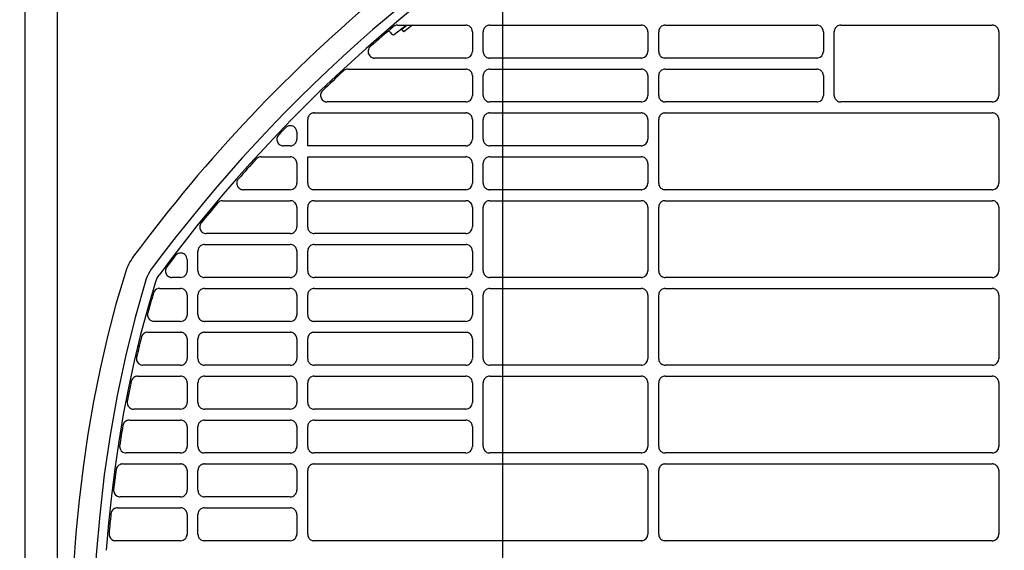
# Model space of a CAD drawing. Header units: millimetres. Extents: x -165365 to -33565, y 7406 to 103342.
# Tile 228 of 256: x -81183 to -80958, y 25519 to 25640. Entities that reach past the tile are written whole.
import ezdxf

# ---------------------------------------------------------------- set-up
doc = ezdxf.new("R2010")
doc.units = ezdxf.units.MM
doc.header["$MEASUREMENT"] = 0
doc.linetypes.add('ACAD_ISO03W100', pattern=[150, 60, -90])
for name, color, linetype in [('DETAIL', 5, 'Continuous'), ('ELEK CIENKIE', 80, 'Continuous'), ('HVAC_CT_opisy', 3, 'Continuous')]:
    doc.layers.add(name, color=color, linetype=linetype)

# ---------------------------------------------------------------- blocks, each defined once
blk = doc.blocks.new('A$C67C8A0BA')
at = {"layer": 'DETAIL', "color": 3, "linetype": 'Continuous'}
for p, q in [((616.6, 737.4), (616.6, 4)), ((624, 4), (624, 737.4)), ((700.86, 627.37), (703.52, 629.45)), ((701.51, 629.45), (717.08, 629.45)), ((702.48, 628.55), (703.63, 629.45)), ((702.97, 627.92), (702.48, 628.55)), ((704.92, 629.45), (702.97, 627.92)), ((722.53, 629.45), (757.08, 629.45)), ((762.53, 629.45), (797.08, 629.45)), ((802.53, 629.45), (837.07, 629.45)), ((699.87, 627.84), (700.16, 627.46)), ((718.57, 627.95), (718.57, 623.45)), ((721.04, 623.44), (721.04, 627.96)), ((758.57, 627.95), (758.57, 623.45)), ((761.04, 623.44), (761.04, 627.96)), ((798.57, 627.95), (798.57, 623.45)), ((801.04, 613.44), (801.04, 627.96)), ((838.56, 627.95), (838.56, 613.44)), ((717.07, 621.95), (696.3, 621.95)), ((757.07, 621.95), (722.54, 621.95)), ((797.07, 621.95), (762.54, 621.95)), ((690.24, 619.45), (717.08, 619.45)), ((722.53, 619.45), (757.08, 619.44)), ((762.53, 619.44), (797.08, 619.44)), ((718.57, 617.95), (718.57, 613.45)), ((721.04, 613.44), (721.04, 617.96)), ((758.57, 617.95), (758.57, 613.44)), ((761.04, 613.44), (761.04, 617.95)), ((798.57, 617.95), (798.57, 613.44)), ((717.07, 611.95), (685.47, 611.95)), ((757.07, 611.95), (722.54, 611.95)), ((797.07, 611.95), (762.54, 611.95)), ((837.07, 611.95), (802.54, 611.95)), ((682.53, 609.45), (717.08, 609.45)), ((722.53, 609.45), (757.08, 609.45)), ((762.53, 609.45), (837.07, 609.45)), ((681.04, 601.95), (681.04, 607.96)), ((718.57, 607.95), (718.57, 603.45)), ((721.04, 603.44), (721.04, 607.96)), ((758.57, 607.95), (758.57, 603.45)), ((761.04, 593.44), (761.04, 607.96)), ((838.56, 607.95), (838.56, 593.44)), ((678.57, 605.04), (678.57, 603.45)), ((677.07, 601.95), (675.54, 601.95)), ((717.07, 601.95), (681.04, 601.95)), ((757.07, 601.95), (722.54, 601.95)), ((670.42, 599.45), (677.08, 599.45)), ((681.04, 599.45), (717.08, 599.45)), ((681.04, 593.44), (681.04, 599.45)), ((722.53, 599.45), (757.08, 599.44)), ((678.57, 597.95), (678.57, 593.45)), ((718.57, 597.95), (718.57, 593.45)), ((721.04, 593.44), (721.04, 597.96)), ((758.57, 597.95), (758.57, 593.44)), ((677.07, 591.95), (666.39, 591.95)), ((717.07, 591.95), (682.54, 591.95)), ((757.07, 591.95), (722.54, 591.95)), ((837.07, 591.95), (762.54, 591.95)), ((661.66, 589.45), (677.08, 589.45)), ((678.57, 587.95), (678.57, 583.45)), ((681.04, 583.44), (681.04, 587.96)), ((682.53, 589.45), (717.08, 589.45)), ((718.57, 587.95), (718.57, 583.45)), ((721.04, 573.44), (721.04, 587.96)), ((722.53, 589.45), (757.08, 589.45)), ((758.57, 587.95), (758.57, 573.45)), ((761.04, 573.44), (761.04, 587.96)), ((762.53, 589.45), (837.07, 589.45)), ((838.56, 587.95), (838.56, 573.44)), ((677.07, 581.95), (657.93, 581.95)), ((717.07, 581.95), (682.54, 581.95)), ((657.53, 579.45), (677.08, 579.45)), ((682.53, 579.45), (717.08, 579.45)), ((656.04, 573.44), (656.04, 577.96)), ((678.57, 577.95), (678.57, 573.45)), ((681.04, 573.44), (681.04, 577.96)), ((718.57, 577.95), (718.57, 573.45)), ((653.57, 576.01), (653.57, 573.45)), ((652.07, 571.95), (650.12, 571.95)), ((677.07, 571.95), (657.54, 571.95)), ((717.07, 571.95), (682.54, 571.95)), ((757.07, 571.95), (722.54, 571.95)), ((837.07, 571.95), (762.54, 571.95)), ((647.34, 569.45), (652.08, 569.45)), ((653.57, 567.95), (653.57, 563.45)), ((656.04, 563.44), (656.04, 567.96)), ((657.53, 569.45), (677.08, 569.45)), ((678.57, 567.95), (678.57, 563.45)), ((681.04, 563.44), (681.04, 567.96)), ((682.53, 569.45), (717.07, 569.45)), ((718.57, 567.95), (718.57, 563.45)), ((721.04, 553.44), (721.04, 567.96)), ((722.53, 569.45), (757.08, 569.45)), ((758.57, 567.95), (758.57, 553.45)), ((761.04, 553.44), (761.04, 567.96)), ((762.53, 569.45), (837.07, 569.45)), ((838.56, 567.95), (838.56, 553.44)), ((652.07, 561.95), (646.04, 561.95)), ((677.07, 561.95), (657.54, 561.95)), ((717.07, 561.95), (682.54, 561.95)), ((644.59, 559.45), (652.08, 559.45)), ((657.53, 559.45), (677.08, 559.45)), ((682.53, 559.45), (717.07, 559.45)), ((653.57, 557.95), (653.57, 553.45)), ((656.04, 553.44), (656.04, 557.96)), ((678.57, 557.95), (678.57, 553.45)), ((681.04, 553.44), (681.04, 557.96)), ((718.57, 557.95), (718.57, 553.45)), ((652.07, 551.95), (643.5, 551.95)), ((677.07, 551.95), (657.54, 551.95)), ((717.07, 551.95), (682.54, 551.95)), ((757.07, 551.95), (722.54, 551.95)), ((837.07, 551.95), (762.54, 551.95)), ((642.29, 549.45), (652.08, 549.45)), ((653.57, 547.95), (653.57, 543.45)), ((656.04, 543.44), (656.04, 547.96)), ((657.53, 549.45), (677.08, 549.45)), ((678.57, 547.95), (678.57, 543.45)), ((681.04, 543.44), (681.04, 547.96)), ((682.53, 549.45), (717.07, 549.45)), ((718.57, 547.95), (718.57, 543.45)), ((721.04, 533.44), (721.04, 547.96)), ((722.53, 549.45), (757.07, 549.45)), ((758.57, 547.95), (758.57, 533.45)), ((761.04, 533.44), (761.04, 547.96)), ((762.53, 549.45), (837.07, 549.45)), ((838.56, 547.95), (838.56, 533.44)), ((652.07, 541.95), (641.39, 541.95)), ((677.07, 541.95), (657.54, 541.95)), ((717.07, 541.95), (682.54, 541.95)), ((640.41, 539.45), (652.08, 539.45)), ((657.53, 539.45), (677.08, 539.45)), ((682.53, 539.45), (717.07, 539.45)), ((653.57, 537.95), (653.57, 533.45)), ((656.04, 533.44), (656.04, 537.96)), ((678.57, 537.95), (678.57, 533.45)), ((681.04, 533.44), (681.04, 537.96)), ((718.57, 537.95), (718.57, 533.45)), ((652.07, 531.95), (639.68, 531.95)), ((677.07, 531.95), (657.54, 531.95)), ((717.07, 531.95), (682.54, 531.95)), ((757.07, 531.95), (722.54, 531.95)), ((837.07, 531.95), (762.54, 531.95)), ((638.89, 529.45), (652.08, 529.45)), ((653.57, 527.95), (653.57, 523.45)), ((656.04, 523.44), (656.04, 527.96)), ((657.53, 529.45), (677.08, 529.45)), ((678.57, 527.95), (678.57, 523.45)), ((681.04, 513.44), (681.04, 527.96)), ((682.53, 529.45), (757.07, 529.45)), ((758.57, 527.95), (758.57, 513.45)), ((761.04, 513.44), (761.04, 527.96)), ((762.53, 529.45), (837.07, 529.45)), ((838.56, 527.95), (838.56, 513.44)), ((652.07, 521.95), (638.31, 521.95)), ((677.07, 521.95), (657.54, 521.95)), ((637.7, 519.45), (637.69, 519.45)), ((637.7, 519.45), (652.08, 519.45)), ((657.53, 519.45), (677.08, 519.45)), ((653.57, 517.95), (653.57, 513.45)), ((656.04, 513.44), (656.04, 517.96)), ((678.57, 517.95), (678.57, 513.45)), ((652.07, 511.95), (637.27, 511.95)), ((677.07, 511.95), (657.54, 511.95)), ((757.07, 511.95), (682.54, 511.95)), ((837.07, 511.95), (762.54, 511.95))]:
    blk.add_line(p, q, dxfattribs=at)
for points in [[(718.57, 627.95), (718.55, 628.16), (718.51, 628.37), (718.43, 628.56), (718.34, 628.75), (718.21, 628.92), (718.06, 629.07), (717.9, 629.2), (717.71, 629.3), (717.51, 629.38), (717.31, 629.43)], [(722.3, 629.43), (722.09, 629.38), (721.9, 629.31), (721.71, 629.2), (721.54, 629.08), (721.4, 628.93), (721.27, 628.76), (721.17, 628.57), (721.1, 628.37), (721.06, 628.17), (721.04, 627.96)], [(758.57, 627.95), (758.55, 628.16), (758.51, 628.37), (758.43, 628.56), (758.33, 628.75), (758.21, 628.92), (758.06, 629.07), (757.9, 629.2), (757.71, 629.3), (757.51, 629.38), (757.31, 629.43)], [(762.3, 629.43), (762.09, 629.38), (761.9, 629.31), (761.71, 629.2), (761.54, 629.08), (761.4, 628.93), (761.27, 628.76), (761.17, 628.57), (761.1, 628.37), (761.06, 628.17), (761.04, 627.96)], [(798.57, 627.95), (798.55, 628.16), (798.51, 628.37), (798.43, 628.56), (798.33, 628.75), (798.21, 628.92), (798.06, 629.07), (797.89, 629.2), (797.71, 629.3), (797.51, 629.38), (797.31, 629.43)], [(802.3, 629.43), (802.09, 629.38), (801.89, 629.31), (801.71, 629.2), (801.54, 629.07), (801.4, 628.92), (801.27, 628.76), (801.17, 628.57), (801.1, 628.37), (801.05, 628.17), (801.04, 627.96)], [(838.56, 627.95), (838.55, 628.16), (838.51, 628.37), (838.43, 628.57), (838.33, 628.75), (838.21, 628.92), (838.06, 629.07), (837.89, 629.2), (837.71, 629.3), (837.51, 629.38), (837.31, 629.43)], [(695.14, 624.39), (694.99, 624.17), (694.88, 623.93), (694.82, 623.68), (694.8, 623.41), (694.83, 623.15), (694.9, 622.89), (695.02, 622.66), (695.18, 622.45), (695.37, 622.27), (695.59, 622.12)], [(721.04, 623.44), (721.06, 623.23), (721.1, 623.02), (721.17, 622.82), (721.27, 622.64), (721.4, 622.47), (721.55, 622.32), (721.72, 622.19), (721.9, 622.09), (722.1, 622.01), (722.3, 621.97)], [(761.04, 623.44), (761.06, 623.23), (761.1, 623.02), (761.17, 622.82), (761.27, 622.64), (761.4, 622.47), (761.55, 622.32), (761.72, 622.19), (761.9, 622.09), (762.1, 622.01), (762.3, 621.97)], [(718.57, 617.95), (718.55, 618.16), (718.51, 618.36), (718.43, 618.56), (718.34, 618.75), (718.21, 618.92), (718.06, 619.07), (717.9, 619.2), (717.71, 619.3), (717.51, 619.38), (717.31, 619.43)], [(722.3, 619.43), (722.09, 619.38), (721.9, 619.3), (721.71, 619.2), (721.54, 619.07), (721.4, 618.92), (721.27, 618.75), (721.17, 618.57), (721.1, 618.37), (721.06, 618.16), (721.04, 617.96)], [(758.57, 617.95), (758.55, 618.16), (758.51, 618.36), (758.43, 618.56), (758.33, 618.75), (758.21, 618.92), (758.06, 619.07), (757.9, 619.2), (757.71, 619.3), (757.51, 619.38), (757.31, 619.43)], [(762.3, 619.43), (762.09, 619.38), (761.9, 619.3), (761.71, 619.2), (761.54, 619.07), (761.4, 618.92), (761.27, 618.75), (761.17, 618.57), (761.1, 618.37), (761.06, 618.16), (761.04, 617.95)], [(798.57, 617.95), (798.55, 618.16), (798.51, 618.36), (798.43, 618.56), (798.33, 618.75), (798.21, 618.92), (798.06, 619.07), (797.89, 619.2), (797.71, 619.3), (797.51, 619.38), (797.31, 619.43)], [(684.28, 614.34), (684.14, 614.12), (684.04, 613.88), (683.99, 613.63), (683.98, 613.37), (684.01, 613.11), (684.09, 612.86), (684.21, 612.63), (684.37, 612.42), (684.57, 612.25), (684.79, 612.11)], [(721.04, 613.44), (721.06, 613.23), (721.1, 613.02), (721.17, 612.82), (721.27, 612.64), (721.4, 612.47), (721.55, 612.32), (721.72, 612.19), (721.9, 612.09), (722.1, 612.01), (722.3, 611.96)], [(761.04, 613.44), (761.06, 613.23), (761.1, 613.02), (761.17, 612.82), (761.27, 612.64), (761.4, 612.47), (761.55, 612.32), (761.72, 612.19), (761.9, 612.09), (762.1, 612.01), (762.3, 611.96)], [(801.04, 613.44), (801.06, 613.23), (801.1, 613.02), (801.17, 612.82), (801.27, 612.64), (801.4, 612.47), (801.55, 612.32), (801.72, 612.19), (801.9, 612.09), (802.1, 612.01), (802.3, 611.96)], [(682.3, 609.43), (682.09, 609.38), (681.9, 609.31), (681.71, 609.2), (681.54, 609.08), (681.4, 608.93), (681.27, 608.76), (681.17, 608.57), (681.1, 608.37), (681.06, 608.17), (681.04, 607.96)], [(718.57, 607.95), (718.55, 608.16), (718.51, 608.37), (718.43, 608.56), (718.34, 608.75), (718.21, 608.92), (718.06, 609.07), (717.9, 609.2), (717.71, 609.3), (717.51, 609.38), (717.31, 609.43)], [(722.3, 609.43), (722.09, 609.38), (721.9, 609.31), (721.71, 609.2), (721.54, 609.08), (721.4, 608.93), (721.27, 608.76), (721.17, 608.57), (721.1, 608.37), (721.06, 608.17), (721.04, 607.96)], [(758.57, 607.95), (758.55, 608.16), (758.51, 608.37), (758.43, 608.56), (758.33, 608.75), (758.21, 608.92), (758.06, 609.07), (757.9, 609.2), (757.71, 609.3), (757.51, 609.38), (757.31, 609.43)], [(762.3, 609.43), (762.09, 609.38), (761.9, 609.31), (761.71, 609.2), (761.54, 609.08), (761.4, 608.93), (761.27, 608.76), (761.17, 608.57), (761.1, 608.37), (761.06, 608.17), (761.04, 607.96)], [(838.56, 607.95), (838.55, 608.16), (838.51, 608.37), (838.43, 608.57), (838.33, 608.75), (838.21, 608.92), (838.06, 609.07), (837.89, 609.2), (837.71, 609.3), (837.51, 609.38), (837.31, 609.43)], [(678.38, 605.77), (678.24, 605.98), (678.06, 606.17), (677.86, 606.32), (677.63, 606.43), (677.39, 606.51), (677.14, 606.54), (676.88, 606.53), (676.64, 606.47), (676.4, 606.38), (676.19, 606.25)], [(674.3, 604.28), (674.18, 604.07), (674.09, 603.83), (674.05, 603.59), (674.04, 603.34), (674.08, 603.09), (674.16, 602.86), (674.27, 602.64), (674.42, 602.44), (674.61, 602.27), (674.81, 602.13)], [(678.57, 605.04), (678.57, 605.11), (678.56, 605.18), (678.55, 605.26), (678.54, 605.33), (678.52, 605.4), (678.5, 605.47), (678.48, 605.54)], [(721.04, 603.44), (721.06, 603.23), (721.1, 603.02), (721.17, 602.82), (721.27, 602.64), (721.4, 602.47), (721.55, 602.32), (721.72, 602.19), (721.9, 602.09), (722.1, 602.01), (722.3, 601.97)], [(678.57, 597.95), (678.55, 598.16), (678.51, 598.36), (678.44, 598.56), (678.34, 598.75), (678.21, 598.92), (678.06, 599.07), (677.9, 599.2), (677.71, 599.3), (677.51, 599.38), (677.31, 599.43)], [(718.57, 597.95), (718.55, 598.16), (718.51, 598.36), (718.43, 598.56), (718.34, 598.75), (718.21, 598.92), (718.06, 599.07), (717.9, 599.2), (717.71, 599.3), (717.51, 599.38), (717.31, 599.43)], [(722.3, 599.43), (722.09, 599.38), (721.9, 599.3), (721.71, 599.2), (721.54, 599.07), (721.4, 598.92), (721.27, 598.75), (721.17, 598.57), (721.1, 598.37), (721.06, 598.16), (721.04, 597.96)], [(758.57, 597.95), (758.55, 598.16), (758.51, 598.36), (758.43, 598.56), (758.33, 598.75), (758.21, 598.92), (758.06, 599.07), (757.9, 599.2), (757.71, 599.3), (757.51, 599.38), (757.31, 599.43)], [(665, 594.01), (664.92, 593.76), (664.89, 593.49), (664.9, 593.22), (664.97, 592.96), (665.07, 592.71), (665.23, 592.49), (665.41, 592.3), (665.64, 592.15), (665.88, 592.03), (666.14, 591.97)], [(681.04, 593.44), (681.06, 593.23), (681.1, 593.02), (681.17, 592.82), (681.27, 592.64), (681.4, 592.47), (681.55, 592.32), (681.72, 592.19), (681.9, 592.09), (682.1, 592.01), (682.3, 591.96)], [(721.04, 593.44), (721.06, 593.23), (721.1, 593.02), (721.17, 592.82), (721.27, 592.64), (721.4, 592.47), (721.55, 592.32), (721.72, 592.19), (721.9, 592.09), (722.1, 592.01), (722.3, 591.96)], [(761.04, 593.44), (761.06, 593.23), (761.1, 593.02), (761.17, 592.82), (761.27, 592.64), (761.4, 592.47), (761.55, 592.32), (761.72, 592.19), (761.9, 592.09), (762.1, 592.01), (762.3, 591.96)], [(678.57, 587.95), (678.55, 588.16), (678.51, 588.37), (678.44, 588.56), (678.34, 588.75), (678.21, 588.92), (678.06, 589.07), (677.9, 589.2), (677.71, 589.3), (677.51, 589.38), (677.31, 589.43)], [(682.3, 589.43), (682.09, 589.38), (681.9, 589.31), (681.71, 589.2), (681.54, 589.08), (681.4, 588.93), (681.27, 588.76), (681.17, 588.57), (681.1, 588.37), (681.06, 588.17), (681.04, 587.96)], [(718.57, 587.95), (718.55, 588.16), (718.51, 588.37), (718.43, 588.56), (718.34, 588.75), (718.21, 588.92), (718.06, 589.07), (717.9, 589.2), (717.71, 589.3), (717.51, 589.38), (717.31, 589.43)], [(722.3, 589.43), (722.09, 589.38), (721.9, 589.31), (721.71, 589.2), (721.54, 589.08), (721.4, 588.93), (721.27, 588.76), (721.17, 588.57), (721.1, 588.37), (721.06, 588.17), (721.04, 587.96)], [(758.57, 587.95), (758.55, 588.16), (758.51, 588.37), (758.43, 588.56), (758.33, 588.75), (758.21, 588.92), (758.06, 589.07), (757.9, 589.2), (757.71, 589.3), (757.51, 589.38), (757.31, 589.43)], [(762.3, 589.43), (762.09, 589.38), (761.9, 589.31), (761.71, 589.2), (761.54, 589.08), (761.4, 588.93), (761.27, 588.76), (761.17, 588.57), (761.1, 588.37), (761.06, 588.17), (761.04, 587.96)], [(838.56, 587.95), (838.55, 588.16), (838.51, 588.37), (838.43, 588.57), (838.33, 588.75), (838.21, 588.92), (838.06, 589.07), (837.89, 589.2), (837.71, 589.31), (837.51, 589.38), (837.31, 589.43)], [(656.53, 583.97), (656.46, 583.72), (656.44, 583.45), (656.46, 583.19), (656.52, 582.93), (656.64, 582.69), (656.79, 582.48), (656.98, 582.29), (657.2, 582.14), (657.44, 582.03), (657.69, 581.97)], [(681.04, 583.44), (681.06, 583.23), (681.1, 583.02), (681.17, 582.82), (681.27, 582.64), (681.4, 582.47), (681.55, 582.32), (681.72, 582.19), (681.9, 582.09), (682.1, 582.01), (682.3, 581.97)], [(657.3, 579.43), (657.09, 579.38), (656.9, 579.31), (656.71, 579.2), (656.54, 579.08), (656.4, 578.93), (656.27, 578.76), (656.17, 578.57), (656.1, 578.37), (656.06, 578.17), (656.04, 577.96)], [(678.57, 577.95), (678.55, 578.16), (678.51, 578.36), (678.44, 578.56), (678.34, 578.75), (678.21, 578.92), (678.06, 579.07), (677.9, 579.2), (677.71, 579.3), (677.51, 579.38), (677.31, 579.43)], [(682.3, 579.43), (682.09, 579.38), (681.9, 579.31), (681.71, 579.2), (681.54, 579.08), (681.4, 578.93), (681.27, 578.76), (681.17, 578.57), (681.1, 578.37), (681.06, 578.17), (681.04, 577.96)], [(718.57, 577.95), (718.55, 578.16), (718.51, 578.36), (718.43, 578.56), (718.34, 578.75), (718.21, 578.92), (718.06, 579.07), (717.9, 579.2), (717.71, 579.3), (717.51, 579.38), (717.31, 579.43)], [(653.57, 576.01), (653.53, 576.33), (653.43, 576.64), (653.27, 576.92), (653.05, 577.16), (652.79, 577.34), (652.49, 577.46), (652.17, 577.52), (651.85, 577.5), (651.53, 577.42), (651.25, 577.27)], [(639.5, 573.1), (637.35, 565.84), (635.43, 558.51), (633.73, 551.12), (632.25, 543.69), (630.97, 536.22), (629.87, 528.72), (628.96, 521.19), (628.22, 513.64), (627.65, 506.09), (627.22, 498.52)], [(648.8, 574.14), (648.7, 573.93), (648.64, 573.7), (648.62, 573.46), (648.63, 573.22), (648.69, 572.99), (648.78, 572.77), (648.9, 572.57), (649.05, 572.39), (649.23, 572.24), (649.43, 572.11)], [(656.04, 573.44), (656.06, 573.23), (656.1, 573.02), (656.17, 572.82), (656.27, 572.64), (656.4, 572.47), (656.55, 572.32), (656.72, 572.19), (656.9, 572.09), (657.1, 572.01), (657.3, 571.97)], [(681.04, 573.44), (681.06, 573.23), (681.1, 573.02), (681.17, 572.82), (681.27, 572.64), (681.4, 572.47), (681.55, 572.32), (681.72, 572.19), (681.9, 572.09), (682.1, 572.01), (682.3, 571.97)], [(721.04, 573.44), (721.06, 573.23), (721.1, 573.02), (721.17, 572.82), (721.27, 572.64), (721.4, 572.47), (721.55, 572.32), (721.72, 572.19), (721.9, 572.09), (722.1, 572.01), (722.3, 571.97)], [(761.04, 573.44), (761.06, 573.23), (761.1, 573.02), (761.17, 572.82), (761.27, 572.64), (761.4, 572.47), (761.55, 572.32), (761.72, 572.19), (761.9, 572.09), (762.1, 572.01), (762.3, 571.97)], [(644.27, 571.6), (641.71, 562.83), (639.49, 553.96), (637.59, 545.01), (636, 536.01), (634.69, 526.96), (633.64, 517.87), (632.85, 508.76), (632.28, 499.63), (631.93, 490.49), (631.78, 481.35)], [(646.37, 570.94), (644.58, 564.97), (642.96, 558.95), (641.5, 552.89), (640.19, 546.8), (639.02, 540.68), (637.99, 534.53), (637.09, 528.36), (636.32, 522.18), (635.67, 515.98), (635.13, 509.77)], [(653.57, 567.95), (653.55, 568.16), (653.51, 568.37), (653.44, 568.56), (653.34, 568.75), (653.21, 568.92), (653.06, 569.07), (652.9, 569.2), (652.71, 569.3), (652.51, 569.38), (652.31, 569.43)], [(657.3, 569.43), (657.09, 569.38), (656.9, 569.31), (656.71, 569.2), (656.54, 569.08), (656.4, 568.93), (656.27, 568.76), (656.17, 568.57), (656.1, 568.37), (656.06, 568.17), (656.04, 567.96)], [(678.57, 567.95), (678.55, 568.16), (678.51, 568.37), (678.44, 568.56), (678.34, 568.75), (678.21, 568.92), (678.06, 569.07), (677.9, 569.2), (677.71, 569.3), (677.51, 569.38), (677.31, 569.43)], [(682.3, 569.43), (682.09, 569.38), (681.9, 569.31), (681.71, 569.2), (681.54, 569.08), (681.4, 568.93), (681.27, 568.76), (681.17, 568.57), (681.1, 568.37), (681.06, 568.17), (681.04, 567.96)], [(718.57, 567.95), (718.55, 568.16), (718.51, 568.37), (718.43, 568.56), (718.34, 568.75), (718.21, 568.92), (718.06, 569.07), (717.9, 569.2), (717.71, 569.3), (717.51, 569.38), (717.31, 569.43)], [(722.3, 569.43), (722.09, 569.38), (721.9, 569.31), (721.71, 569.2), (721.54, 569.08), (721.4, 568.93), (721.27, 568.76), (721.17, 568.57), (721.1, 568.37), (721.06, 568.17), (721.04, 567.96)], [(758.57, 567.95), (758.55, 568.16), (758.51, 568.37), (758.43, 568.57), (758.33, 568.75), (758.21, 568.92), (758.06, 569.07), (757.89, 569.2), (757.71, 569.3), (757.51, 569.38), (757.31, 569.43)], [(762.3, 569.43), (762.09, 569.38), (761.9, 569.31), (761.71, 569.2), (761.54, 569.08), (761.4, 568.93), (761.27, 568.76), (761.17, 568.57), (761.1, 568.37), (761.06, 568.17), (761.04, 567.96)], [(838.56, 567.95), (838.55, 568.16), (838.51, 568.37), (838.43, 568.57), (838.33, 568.75), (838.21, 568.92), (838.06, 569.07), (837.89, 569.2), (837.71, 569.31), (837.51, 569.38), (837.31, 569.43)], [(644.55, 563.6), (644.55, 563.4), (644.57, 563.2), (644.61, 563), (644.68, 562.82), (644.78, 562.64), (644.9, 562.48), (645.04, 562.33), (645.19, 562.21), (645.36, 562.11), (645.55, 562.03)], [(656.04, 563.44), (656.06, 563.23), (656.1, 563.02), (656.17, 562.82), (656.27, 562.64), (656.4, 562.47), (656.55, 562.32), (656.72, 562.19), (656.9, 562.09), (657.1, 562.01), (657.3, 561.97)], [(681.04, 563.44), (681.06, 563.23), (681.1, 563.02), (681.17, 562.82), (681.27, 562.64), (681.4, 562.47), (681.55, 562.32), (681.72, 562.19), (681.9, 562.09), (682.1, 562.01), (682.3, 561.97)], [(653.57, 557.95), (653.55, 558.16), (653.51, 558.36), (653.44, 558.56), (653.34, 558.75), (653.21, 558.92), (653.06, 559.07), (652.9, 559.2), (652.71, 559.3), (652.51, 559.38), (652.31, 559.43)], [(657.3, 559.43), (657.09, 559.38), (656.9, 559.31), (656.71, 559.2), (656.54, 559.08), (656.4, 558.93), (656.27, 558.76), (656.17, 558.57), (656.1, 558.37), (656.06, 558.17), (656.04, 557.96)], [(678.57, 557.95), (678.55, 558.16), (678.51, 558.36), (678.44, 558.56), (678.34, 558.75), (678.21, 558.92), (678.06, 559.07), (677.9, 559.2), (677.71, 559.3), (677.51, 559.38), (677.31, 559.43)], [(682.3, 559.43), (682.09, 559.38), (681.9, 559.31), (681.71, 559.2), (681.54, 559.08), (681.4, 558.93), (681.27, 558.76), (681.17, 558.57), (681.1, 558.37), (681.06, 558.17), (681.04, 557.96)], [(718.57, 557.95), (718.55, 558.16), (718.51, 558.36), (718.43, 558.56), (718.34, 558.75), (718.21, 558.92), (718.06, 559.07), (717.9, 559.2), (717.71, 559.3), (717.51, 559.38), (717.31, 559.43)], [(656.04, 553.44), (656.06, 553.23), (656.1, 553.02), (656.17, 552.82), (656.27, 552.64), (656.4, 552.47), (656.55, 552.32), (656.72, 552.19), (656.9, 552.09), (657.1, 552.01), (657.3, 551.97)], [(681.04, 553.44), (681.06, 553.23), (681.1, 553.02), (681.17, 552.82), (681.27, 552.64), (681.4, 552.47), (681.55, 552.32), (681.72, 552.19), (681.9, 552.09), (682.1, 552.01), (682.3, 551.97)], [(721.04, 553.44), (721.06, 553.23), (721.1, 553.02), (721.17, 552.82), (721.27, 552.64), (721.4, 552.47), (721.55, 552.32), (721.72, 552.19), (721.9, 552.09), (722.1, 552.01), (722.3, 551.97)], [(761.04, 553.44), (761.06, 553.23), (761.1, 553.02), (761.17, 552.82), (761.27, 552.64), (761.4, 552.47), (761.55, 552.32), (761.72, 552.19), (761.9, 552.09), (762.1, 552.01), (762.3, 551.97)], [(653.57, 547.95), (653.55, 548.16), (653.51, 548.37), (653.44, 548.56), (653.34, 548.75), (653.21, 548.92), (653.06, 549.07), (652.9, 549.2), (652.71, 549.31), (652.51, 549.38), (652.31, 549.43)], [(657.3, 549.43), (657.09, 549.38), (656.9, 549.31), (656.71, 549.2), (656.54, 549.08), (656.4, 548.93), (656.27, 548.76), (656.17, 548.57), (656.1, 548.37), (656.06, 548.17), (656.04, 547.96)], [(678.57, 547.95), (678.55, 548.16), (678.51, 548.37), (678.44, 548.56), (678.34, 548.75), (678.21, 548.92), (678.06, 549.07), (677.9, 549.2), (677.71, 549.31), (677.51, 549.38), (677.31, 549.43)], [(682.3, 549.43), (682.09, 549.38), (681.9, 549.31), (681.71, 549.2), (681.54, 549.08), (681.4, 548.93), (681.27, 548.76), (681.17, 548.57), (681.1, 548.37), (681.06, 548.17), (681.04, 547.96)], [(718.57, 547.95), (718.55, 548.16), (718.51, 548.37), (718.43, 548.56), (718.34, 548.75), (718.21, 548.92), (718.06, 549.07), (717.89, 549.2), (717.71, 549.31), (717.51, 549.38), (717.31, 549.43)], [(722.3, 549.43), (722.09, 549.38), (721.9, 549.31), (721.71, 549.2), (721.54, 549.08), (721.4, 548.93), (721.27, 548.76), (721.17, 548.57), (721.1, 548.37), (721.06, 548.17), (721.04, 547.96)], [(758.57, 547.95), (758.55, 548.16), (758.51, 548.37), (758.43, 548.57), (758.33, 548.75), (758.21, 548.92), (758.06, 549.07), (757.89, 549.2), (757.71, 549.31), (757.51, 549.38), (757.31, 549.43)], [(762.3, 549.43), (762.09, 549.38), (761.9, 549.31), (761.71, 549.2), (761.54, 549.08), (761.4, 548.93), (761.27, 548.76), (761.17, 548.57), (761.1, 548.37), (761.06, 548.17), (761.04, 547.96)], [(838.56, 547.95), (838.55, 548.16), (838.51, 548.37), (838.43, 548.57), (838.33, 548.75), (838.21, 548.92), (838.06, 549.07), (837.89, 549.2), (837.71, 549.31), (837.51, 549.38), (837.31, 549.43)], [(656.04, 543.44), (656.06, 543.23), (656.1, 543.02), (656.17, 542.82), (656.27, 542.64), (656.4, 542.47), (656.55, 542.32), (656.72, 542.19), (656.9, 542.09), (657.1, 542.01), (657.3, 541.97)], [(681.04, 543.44), (681.06, 543.23), (681.1, 543.02), (681.17, 542.82), (681.27, 542.64), (681.4, 542.47), (681.55, 542.32), (681.72, 542.19), (681.9, 542.09), (682.1, 542.01), (682.3, 541.97)], [(653.57, 537.95), (653.55, 538.16), (653.51, 538.37), (653.44, 538.56), (653.34, 538.75), (653.21, 538.92), (653.06, 539.07), (652.9, 539.2), (652.71, 539.3), (652.51, 539.38), (652.31, 539.43)], [(657.3, 539.43), (657.09, 539.38), (656.9, 539.31), (656.71, 539.2), (656.54, 539.08), (656.4, 538.93), (656.27, 538.76), (656.17, 538.57), (656.1, 538.37), (656.06, 538.17), (656.04, 537.96)], [(678.57, 537.95), (678.55, 538.16), (678.51, 538.36), (678.44, 538.56), (678.34, 538.75), (678.21, 538.92), (678.06, 539.07), (677.9, 539.2), (677.71, 539.3), (677.51, 539.38), (677.31, 539.43)], [(682.3, 539.43), (682.09, 539.38), (681.9, 539.31), (681.71, 539.2), (681.54, 539.08), (681.4, 538.93), (681.27, 538.76), (681.17, 538.57), (681.1, 538.37), (681.06, 538.17), (681.04, 537.96)], [(718.57, 537.95), (718.55, 538.16), (718.51, 538.36), (718.43, 538.56), (718.34, 538.75), (718.21, 538.92), (718.06, 539.07), (717.89, 539.2), (717.71, 539.3), (717.51, 539.38), (717.31, 539.43)], [(656.04, 533.44), (656.06, 533.23), (656.1, 533.02), (656.17, 532.82), (656.27, 532.64), (656.4, 532.47), (656.55, 532.32), (656.72, 532.19), (656.9, 532.09), (657.1, 532.01), (657.3, 531.97)], [(681.04, 533.44), (681.06, 533.23), (681.1, 533.02), (681.17, 532.82), (681.27, 532.64), (681.4, 532.47), (681.55, 532.32), (681.72, 532.19), (681.9, 532.09), (682.1, 532.01), (682.3, 531.97)], [(721.04, 533.44), (721.06, 533.23), (721.1, 533.02), (721.17, 532.82), (721.27, 532.64), (721.4, 532.47), (721.55, 532.32), (721.72, 532.19), (721.9, 532.09), (722.1, 532.01), (722.3, 531.97)], [(761.04, 533.44), (761.06, 533.23), (761.1, 533.02), (761.17, 532.82), (761.27, 532.64), (761.4, 532.47), (761.55, 532.32), (761.72, 532.19), (761.9, 532.09), (762.1, 532.01), (762.3, 531.97)], [(653.57, 527.95), (653.55, 528.16), (653.51, 528.37), (653.44, 528.56), (653.34, 528.75), (653.21, 528.92), (653.06, 529.07), (652.9, 529.2), (652.71, 529.31), (652.51, 529.38), (652.31, 529.43)], [(657.3, 529.43), (657.09, 529.38), (656.9, 529.31), (656.71, 529.2), (656.54, 529.08), (656.4, 528.93), (656.27, 528.76), (656.17, 528.57), (656.1, 528.37), (656.06, 528.17), (656.04, 527.96)], [(678.57, 527.95), (678.55, 528.16), (678.51, 528.37), (678.44, 528.56), (678.34, 528.75), (678.21, 528.92), (678.06, 529.07), (677.9, 529.2), (677.71, 529.31), (677.51, 529.38), (677.31, 529.43)], [(682.3, 529.43), (682.09, 529.38), (681.9, 529.31), (681.71, 529.2), (681.54, 529.08), (681.4, 528.93), (681.27, 528.76), (681.17, 528.57), (681.1, 528.37), (681.06, 528.17), (681.04, 527.96)], [(758.57, 527.95), (758.55, 528.16), (758.51, 528.37), (758.43, 528.57), (758.33, 528.75), (758.21, 528.92), (758.06, 529.07), (757.89, 529.2), (757.71, 529.31), (757.51, 529.38), (757.31, 529.43)], [(762.3, 529.43), (762.09, 529.38), (761.9, 529.31), (761.71, 529.2), (761.54, 529.08), (761.4, 528.93), (761.27, 528.76), (761.17, 528.57), (761.1, 528.37), (761.06, 528.17), (761.04, 527.96)], [(838.56, 527.95), (838.55, 528.16), (838.51, 528.37), (838.43, 528.57), (838.33, 528.75), (838.21, 528.92), (838.06, 529.07), (837.89, 529.2), (837.71, 529.31), (837.51, 529.38), (837.31, 529.43)], [(656.04, 523.44), (656.06, 523.23), (656.1, 523.02), (656.17, 522.82), (656.27, 522.64), (656.4, 522.47), (656.55, 522.32), (656.72, 522.19), (656.9, 522.09), (657.1, 522.01), (657.3, 521.97)], [(653.57, 517.95), (653.55, 518.16), (653.51, 518.37), (653.44, 518.56), (653.34, 518.75), (653.21, 518.92), (653.06, 519.07), (652.9, 519.2), (652.71, 519.3), (652.51, 519.38), (652.31, 519.43)], [(657.3, 519.43), (657.09, 519.38), (656.9, 519.31), (656.71, 519.2), (656.54, 519.08), (656.4, 518.93), (656.27, 518.76), (656.17, 518.57), (656.1, 518.37), (656.06, 518.17), (656.04, 517.96)], [(678.57, 517.95), (678.55, 518.16), (678.51, 518.37), (678.44, 518.56), (678.34, 518.75), (678.21, 518.92), (678.06, 519.07), (677.9, 519.2), (677.71, 519.3), (677.51, 519.38), (677.31, 519.43)], [(656.04, 513.44), (656.06, 513.23), (656.1, 513.02), (656.17, 512.82), (656.27, 512.64), (656.4, 512.47), (656.55, 512.32), (656.72, 512.19), (656.9, 512.09), (657.1, 512.01), (657.3, 511.97)], [(681.04, 513.44), (681.06, 513.23), (681.1, 513.02), (681.17, 512.82), (681.27, 512.64), (681.4, 512.47), (681.55, 512.32), (681.72, 512.19), (681.9, 512.09), (682.1, 512.01), (682.3, 511.97)], [(761.04, 513.44), (761.06, 513.23), (761.1, 513.02), (761.17, 512.82), (761.27, 512.64), (761.4, 512.47), (761.55, 512.32), (761.72, 512.19), (761.9, 512.09), (762.1, 512.01), (762.3, 511.97)]]:
    blk.add_lwpolyline(points, dxfattribs=at)
blk.add_lwpolyline([(700.16, 627.46, 0.080604), (700.28, 627.35, 0.116442), (700.49, 627.27, 0.116442), (700.72, 627.3, 0.080614), (700.86, 627.37, 0.000008)], format="xyb", dxfattribs=at)
for centre, radius, start, end in [((919.8, 370.7), 341.4, 93.7169, 143.4915), ((919.8, 370.7), 339.2, 93.2993, 143.4915), ((919.8, 370.7), 346.4, 129.7024, 143.4915), ((919.77, 370.71), 338.85, 130.3149, 131.4829), ((701.51, 627.93), 1.52, 122.2772, 130.3137), ((701.51, 627.93), 1.51, 114.2204, 122.2714), ((701.51, 627.94), 1.51, 90.0494, 114.2125), ((717.08, 627.96), 1.49, 81.0319, 89.9983), ((722.53, 627.94), 1.51, 90.0017, 98.9339), ((757.08, 627.95), 1.49, 81.0338, 89.9983), ((762.53, 627.94), 1.5, 90.0017, 98.9362), ((797.08, 627.95), 1.49, 81.0374, 89.9983), ((802.53, 627.94), 1.5, 90.0017, 98.9366), ((837.07, 627.95), 1.49, 81.0391, 89.9983), ((699.47, 627.53), 0.5, 37.9989, 123.6936), ((696.32, 623.42), 1.53, 131.4849, 140.5776), ((696.3, 623.46), 1.51, 242.2193, 251.3614), ((696.3, 623.47), 1.52, 251.3751, 260.5573), ((696.3, 623.47), 1.53, 260.5645, 269.9983), ((717.07, 623.45), 1.5, 270.0037, 0.0267), ((722.54, 623.46), 1.52, 261.0758, 269.9985), ((757.07, 623.45), 1.5, 270.0037, 278.9608), ((757.07, 623.45), 1.5, 278.9529, 0.0224), ((762.54, 623.46), 1.51, 261.0743, 269.9985), ((797.07, 623.45), 1.5, 270.0037, 278.9579), ((797.07, 623.45), 1.5, 278.9392, 0.0179), ((690.24, 617.94), 1.5, 90.0535, 115.7501), ((717.08, 617.95), 1.49, 81.03, 89.9972), ((722.53, 617.94), 1.51, 90.0006, 98.9338), ((757.08, 617.95), 1.49, 81.0328, 89.9972), ((762.53, 617.94), 1.5, 90.0006, 98.9351), ((797.08, 617.95), 1.49, 81.0355, 89.9972), ((919.77, 370.71), 338.85, 132.8738, 133.9862), ((690.25, 617.93), 1.52, 124.3281, 132.8723), ((690.24, 617.93), 1.51, 115.7587, 124.3207), ((685.5, 613.42), 1.53, 133.9879, 142.9404), ((717.07, 613.44), 1.5, 270.0026, 0.0298), ((757.07, 613.44), 1.5, 278.9542, 0.0255), ((797.07, 613.44), 1.5, 278.9397, 0.0211), ((837.07, 613.44), 1.5, 278.927, 0.0168), ((685.47, 613.45), 1.51, 242.9162, 251.9184), ((685.47, 613.46), 1.52, 251.9314, 260.9717), ((685.47, 613.47), 1.52, 260.9792, 269.9981), ((722.54, 613.46), 1.52, 261.0754, 269.9975), ((757.07, 613.45), 1.5, 270.0026, 278.9601), ((762.54, 613.46), 1.51, 261.073, 269.9975), ((797.07, 613.45), 1.5, 270.0027, 278.9563), ((802.54, 613.46), 1.51, 261.0723, 269.9974), ((837.07, 613.45), 1.5, 270.0026, 278.9543), ((682.53, 607.94), 1.51, 90.0017, 98.9325), ((717.08, 607.96), 1.49, 81.0318, 89.9983), ((722.53, 607.94), 1.51, 90.0017, 98.9338), ((757.08, 607.95), 1.49, 81.0337, 89.9983), ((762.53, 607.94), 1.5, 90.0017, 98.9361), ((837.07, 607.95), 1.49, 81.0391, 89.9983), ((919.76, 370.72), 338.85, 136.0053, 136.3804), ((677.09, 605.02), 1.52, 126.4, 136.002), ((675.56, 603.43), 1.52, 136.3822, 145.7924), ((677.06, 605.04), 1.51, 19.3691, 28.991), ((675.54, 603.45), 1.51, 241.2582, 250.6942), ((675.54, 603.46), 1.51, 250.7095, 260.2041), ((675.54, 603.47), 1.52, 260.2144, 269.999), ((677.07, 603.45), 1.5, 270.0037, 0.0374), ((717.07, 603.45), 1.5, 270.0037, 0.033), ((722.54, 603.46), 1.52, 261.0752, 269.9986), ((757.07, 603.45), 1.5, 270.0037, 278.9613), ((757.07, 603.45), 1.5, 278.9574, 0.0287), ((670.43, 597.94), 1.51, 121.7974, 129.7406), ((670.43, 597.94), 1.51, 113.8677, 121.7907), ((670.42, 597.95), 1.5, 90.0437, 113.8601), ((677.08, 597.96), 1.49, 81.0271, 89.9972), ((717.08, 597.95), 1.49, 81.0299, 89.9972), ((722.53, 597.94), 1.51, 90.0006, 98.9338), ((757.08, 597.95), 1.49, 81.0328, 89.9972), ((919.77, 370.71), 338.85, 137.6568, 138.6832), ((670.43, 597.93), 1.51, 129.7466, 137.6556), ((666.4, 593.43), 1.52, 147.9727, 157.3231), ((666.41, 593.43), 1.52, 138.6847, 147.9626), ((677.07, 593.44), 1.5, 270.0026, 0.0406), ((717.07, 593.44), 1.5, 270.0026, 0.0362), ((757.07, 593.44), 1.5, 278.9587, 0.0319), ((837.07, 593.44), 1.5, 278.9315, 0.0231), ((666.39, 593.46), 1.52, 260.7065, 269.9985), ((682.54, 593.46), 1.52, 261.0754, 269.9975), ((722.54, 593.46), 1.51, 261.0749, 269.9975), ((757.07, 593.45), 1.5, 270.0026, 278.9605), ((762.54, 593.46), 1.51, 261.0725, 269.9975), ((837.07, 593.45), 1.5, 270.0026, 278.9548), ((919.77, 370.71), 338.85, 139.9145, 140.907), ((661.67, 587.94), 1.51, 131.6324, 139.9133), ((661.67, 587.94), 1.51, 123.3045, 131.6251), ((661.67, 587.94), 1.5, 115.0027, 123.2972), ((661.67, 587.95), 1.5, 90.0503, 114.9917), ((677.08, 587.96), 1.49, 81.0281, 89.9983), ((682.53, 587.94), 1.51, 90.0017, 98.9334), ((717.08, 587.96), 1.49, 81.0318, 89.9983), ((722.53, 587.94), 1.51, 90.0017, 98.9338), ((757.08, 587.95), 1.49, 81.0337, 89.9983), ((762.53, 587.94), 1.5, 90.0017, 98.936), ((837.07, 587.95), 1.49, 81.0391, 89.9982), ((657.95, 583.43), 1.51, 150.0434, 159.2369), ((657.95, 583.43), 1.52, 140.9084, 150.0336), ((677.07, 583.45), 1.5, 270.0036, 0.0438), ((717.07, 583.45), 1.5, 270.0037, 0.0393), ((657.93, 583.46), 1.52, 260.8599, 269.9998), ((682.54, 583.46), 1.52, 261.0762, 269.9986), ((657.53, 577.94), 1.51, 90.0006, 98.9316), ((677.08, 577.96), 1.49, 81.0271, 89.9972), ((682.53, 577.94), 1.51, 90.0006, 98.9324), ((717.08, 577.95), 1.49, 81.0299, 89.9972), ((651.42, 569.35), 12.5, 143.492, 162.5382), ((919.76, 370.72), 338.85, 142.5147, 143.063), ((652.1, 575.99), 1.53, 133.1305, 142.5096), ((652.09, 576), 1.52, 123.634, 133.1163), ((651.42, 569.35), 7.5, 143.4921, 162.5381), ((651.45, 569.33), 5.34, 143.5569, 162.4733), ((650.14, 573.43), 1.52, 143.0642, 152.0407), ((652.07, 573.45), 1.5, 270.0025, 0.0496), ((677.07, 573.44), 1.5, 270.0025, 0.0469), ((717.07, 573.44), 1.5, 270.0026, 0.0425), ((757.07, 573.44), 1.5, 278.9632, 0.0382), ((837.07, 573.44), 1.5, 278.936, 0.0294), ((650.11, 573.45), 1.5, 242.9281, 251.93), ((650.12, 573.45), 1.51, 251.9433, 260.9972), ((650.12, 573.46), 1.51, 261.0071, 269.999), ((657.54, 573.46), 1.52, 261.0758, 269.9976), ((682.54, 573.46), 1.52, 261.0749, 269.9976), ((722.54, 573.46), 1.51, 261.0744, 269.9975), ((757.07, 573.45), 1.5, 270.0026, 278.9609), ((762.54, 573.46), 1.51, 261.0719, 269.9975), ((837.07, 573.45), 1.5, 270.0026, 278.9552), ((855.39, 505.63), 218.68, 163.3258, 164.562), ((647.35, 567.94), 1.51, 147.9863, 163.308), ((647.34, 567.95), 1.5, 90.0585, 148.0274), ((652.08, 567.96), 1.49, 81.0262, 89.9983), ((657.53, 567.94), 1.51, 94.101, 98.9325), ((657.53, 567.94), 1.51, 90.0017, 94.1034), ((677.08, 567.96), 1.49, 81.028, 89.9983), ((682.53, 567.94), 1.51, 90.0017, 98.9333), ((717.07, 567.96), 1.49, 81.0318, 89.9982), ((722.53, 567.94), 1.51, 90.0017, 98.9337), ((757.08, 567.95), 1.49, 81.0337, 89.9982), ((762.53, 567.94), 1.51, 90.0017, 98.936), ((837.07, 567.95), 1.49, 81.039, 89.9982), ((646.05, 563.44), 1.51, 166.7962, 174.0438), ((646.05, 563.44), 1.51, 164.5463, 166.7963), ((652.07, 563.45), 1.5, 270.0036, 0.0528), ((677.07, 563.45), 1.5, 270.0036, 0.0501), ((717.07, 563.45), 1.5, 270.0036, 0.0456), ((646.04, 563.44), 1.49, 250.8361, 251.2627), ((646.04, 563.46), 1.51, 251.3227, 268.696), ((646.04, 563.45), 1.5, 268.7367, 270.0008), ((657.54, 563.46), 1.52, 261.0765, 269.9987), ((682.54, 563.46), 1.52, 261.0757, 269.9987), ((644.59, 557.95), 1.5, 109.0739, 150.799), ((644.59, 557.96), 1.49, 108.6183, 109.0359), ((644.59, 557.95), 1.5, 90.0599, 108.5572), ((652.08, 557.96), 1.49, 81.0252, 89.9972), ((657.53, 557.94), 1.51, 90.0006, 98.9315), ((677.08, 557.96), 1.49, 81.0271, 89.9972), ((682.53, 557.94), 1.51, 90.0006, 98.9323), ((717.07, 557.95), 1.49, 81.0299, 89.9971), ((883.85, 497.77), 248.2, 165.8811, 166.9569), ((644.6, 557.94), 1.51, 150.753, 165.8792), ((643.52, 553.44), 1.51, 169.1719, 176.2406), ((643.5, 553.44), 1.49, 176.1667, 251.2534), ((643.51, 553.44), 1.5, 166.9572, 169.172), ((643.5, 553.45), 1.51, 251.3245, 268.6886), ((652.07, 553.45), 1.5, 270.0025, 0.056), ((677.07, 553.44), 1.5, 270.0025, 0.0532), ((717.07, 553.44), 1.5, 270.0025, 0.0488), ((757.07, 553.44), 1.5, 278.9676, 0.0445), ((837.07, 553.44), 1.5, 278.9405, 0.0357), ((643.5, 553.44), 1.5, 268.7294, 269.9997), ((657.54, 553.46), 1.52, 261.0753, 269.9976), ((682.54, 553.46), 1.52, 261.0744, 269.9976), ((722.54, 553.46), 1.51, 261.0739, 269.9976), ((757.07, 553.45), 1.5, 270.0025, 278.9613), ((762.54, 553.46), 1.51, 261.0715, 269.9976), ((837.07, 553.45), 1.5, 270.0025, 278.9557), ((903.58, 493.5), 268.39, 168.2286, 169.2143), ((642.31, 547.94), 1.51, 153.0944, 168.2239), ((642.3, 547.95), 1.5, 116.1191, 153.1297), ((642.3, 547.96), 1.49, 107.4168, 116.0794), ((642.3, 547.95), 1.5, 90.0487, 107.3589), ((652.08, 547.96), 1.49, 81.0262, 89.9982), ((657.53, 547.94), 1.51, 90.0017, 98.9324), ((677.08, 547.96), 1.49, 81.0281, 89.9982), ((682.53, 547.94), 1.51, 90.0017, 98.9332), ((717.07, 547.96), 1.49, 81.0318, 89.9982), ((722.53, 547.94), 1.51, 90.0018, 98.9335), ((757.07, 547.95), 1.49, 81.0337, 89.9982), ((762.53, 547.94), 1.51, 90.0018, 98.9358), ((837.07, 547.95), 1.5, 81.0391, 89.9982), ((641.41, 543.44), 1.51, 171.4273, 178.287), ((641.39, 543.44), 1.49, 178.2291, 251.593), ((641.41, 543.44), 1.5, 169.2115, 171.4274), ((652.07, 543.45), 1.5, 270.0036, 0.0591), ((677.07, 543.45), 1.5, 270.0036, 0.0564), ((717.07, 543.45), 1.5, 270.0036, 0.0519), ((641.4, 543.45), 1.51, 251.6545, 268.659), ((641.39, 543.44), 1.5, 268.6975, 270.0008), ((657.54, 543.46), 1.52, 261.076, 269.9987), ((682.54, 543.46), 1.51, 261.0752, 269.9987), ((640.42, 537.94), 1.51, 155.3223, 170.3602), ((640.41, 537.95), 1.5, 116.8396, 155.361), ((640.41, 537.96), 1.49, 107.9009, 116.7971), ((640.41, 537.95), 1.5, 90.0513, 107.8377), ((652.08, 537.96), 1.49, 81.0253, 89.9971), ((657.53, 537.94), 1.51, 90.0006, 98.9313), ((677.08, 537.96), 1.49, 81.0271, 89.9971), ((682.53, 537.94), 1.51, 90.0007, 98.9321), ((717.07, 537.95), 1.49, 81.0299, 89.9971), ((924.83, 489.66), 289.99, 170.3638, 171.2697), ((639.69, 533.44), 1.5, 171.268, 180.1695), ((639.68, 533.44), 1.49, 180.1147, 261.0474), ((639.68, 533.45), 1.5, 261.0596, 268.6482), ((639.68, 533.44), 1.5, 268.65, 269.9997), ((652.07, 533.45), 1.5, 270.0025, 0.0623), ((657.54, 533.46), 1.52, 261.0748, 269.9976), ((677.07, 533.45), 1.5, 270.0025, 0.0596), ((682.54, 533.46), 1.51, 261.074, 269.9976), ((717.07, 533.44), 1.5, 270.0025, 0.0551), ((722.54, 533.46), 1.51, 261.0734, 269.9976), ((757.07, 533.45), 1.5, 270.0025, 278.9617), ((757.07, 533.44), 1.5, 278.9721, 0.0508), ((762.54, 533.46), 1.51, 261.071, 269.9976), ((837.07, 533.45), 1.5, 270.0025, 278.9561), ((837.07, 533.44), 1.5, 278.945, 0.0421), ((948, 486.33), 313.4, 172.3316, 173.1654), ((638.9, 527.95), 1.51, 157.3657, 172.328), ((638.89, 527.95), 1.5, 117.4906, 157.4078), ((638.89, 527.96), 1.49, 108.332, 117.4454), ((638.89, 527.95), 1.5, 90.4878, 108.2671), ((638.89, 527.96), 1.49, 90, 90.4368), ((652.08, 527.96), 1.49, 81.0263, 89.9982), ((657.53, 527.94), 1.51, 90.0018, 98.9322), ((677.08, 527.96), 1.49, 81.0281, 89.9982), ((682.53, 527.94), 1.51, 90.0018, 98.933), ((757.07, 527.95), 1.49, 81.0337, 89.9982), ((762.53, 527.94), 1.51, 90.0018, 98.9357), ((837.07, 527.95), 1.5, 81.0391, 89.9982), ((638.32, 523.44), 1.5, 173.1636, 181.8966), ((638.31, 523.44), 1.49, 181.8443, 261.2169), ((652.07, 523.45), 1.5, 270.0035, 0.0654), ((677.07, 523.45), 1.5, 270.0035, 0.0627), ((638.31, 523.45), 1.5, 261.2284, 268.5841), ((638.31, 523.44), 1.5, 268.5856, 270.0007), ((657.54, 523.46), 1.52, 261.0756, 269.9987), ((637.71, 517.95), 1.5, 118.4713, 164.9669), ((637.7, 517.96), 1.49, 109.1628, 118.4104), ((637.7, 517.95), 1.5, 90.6252, 109.0915), ((652.08, 517.96), 1.49, 81.0253, 89.9971), ((657.53, 517.94), 1.51, 90.0007, 98.9312), ((677.08, 517.96), 1.49, 81.0271, 89.9971), ((974.07, 483.43), 339.63, 174.1411, 174.9075), ((637.72, 517.94), 1.51, 164.9151, 174.1377), ((637.28, 513.44), 1.51, 177.0297, 184.347), ((637.28, 513.44), 1.5, 174.906, 177.0294), ((637.27, 513.44), 1.49, 184.2943, 250.9727), ((637.27, 513.45), 1.5, 251.0495, 268.4916), ((637.27, 513.44), 1.5, 268.5341, 269.9996), ((652.07, 513.45), 1.5, 270.0024, 0.0686), ((657.54, 513.46), 1.51, 261.0744, 269.9977), ((677.07, 513.45), 1.5, 270.0024, 0.0659), ((682.54, 513.46), 1.51, 261.0735, 269.9977), ((757.07, 513.45), 1.5, 270.0025, 278.9621), ((757.07, 513.44), 1.5, 278.9765, 0.0571), ((762.54, 513.46), 1.51, 261.0705, 269.9976), ((837.07, 513.45), 1.5, 270.0025, 278.9564), ((837.07, 513.44), 1.5, 278.9494, 0.0484)]:
    blk.add_arc(centre, radius, start, end, dxfattribs=at)

msp = doc.modelspace()

# ---------------------------------------------------------------- linework, layer by layer
at = {"layer": 'ELEK CIENKIE', "color": 80, "linetype": 'ACAD_ISO03W100', "ltscale": 3}
msp.add_circle((-80405, 26479.5), 4350, dxfattribs=at)
at = {"layer": 'HVAC_CT_opisy', "transparency": 33554687}
msp.add_line((-81072.76267, 26569.54043), (-81072.76267, 25442.11862), dxfattribs=at)

# ---------------------------------------------------------------- block references
msp.add_blockref('A$C67C8A0BA', (-81798.16697, 25009.39228))

doc.saveas('drawing.dxf')
